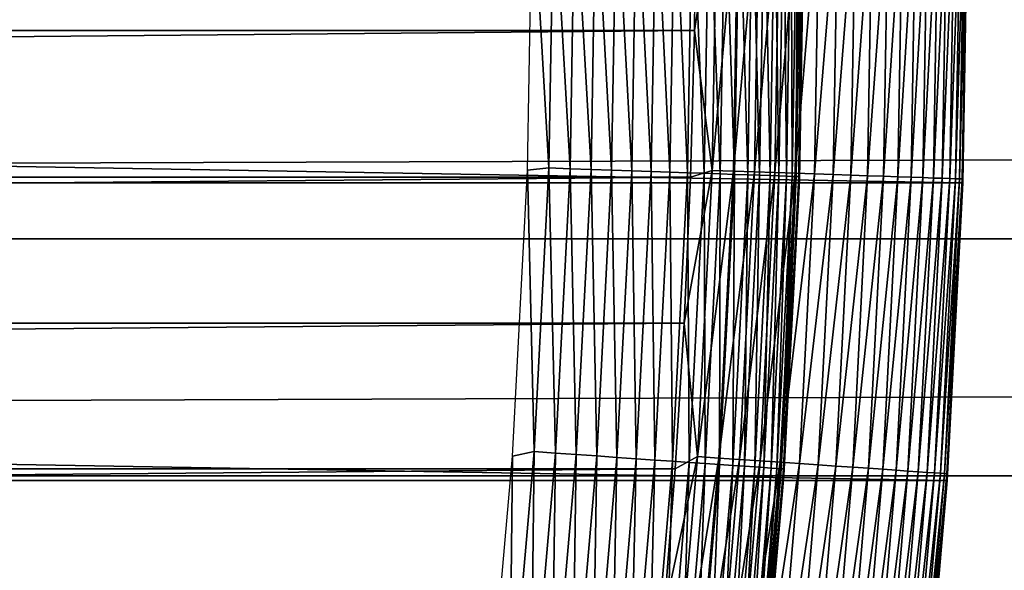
# Model space of a CAD drawing. Header units: millimetres. Extents: x -161 to 161, y -94 to 1149.
# Tile 238 of 256: x -46.73 to -43.12, y -60.07 to -58.05. Entities that reach past the tile are written whole.
import ezdxf

# ---------------------------------------------------------------- set-up
doc = ezdxf.new("R2010")
doc.units = ezdxf.units.MM
doc.header["$LTSCALE"] = 81.481481
for name, color, linetype in [('371', 7, 'CONTINUOUS'), ('376', 7, 'CONTINUOUS'), ('432', 7, 'CONTINUOUS'), ('433', 7, 'CONTINUOUS'), ('434', 7, 'CONTINUOUS'), ('436', 7, 'CONTINUOUS'), ('439', 7, 'CONTINUOUS')]:
    doc.layers.add(name, color=color, linetype=linetype)

msp = doc.modelspace()

# ---------------------------------------------------------------- linework, layer by layer
at = {"layer": '371', "color": 7, "linetype": 'CONTINUOUS', "true_color": 0xffe664}
for points in [[(-129, -57.9835, 23.0458), (-129, -58.8535, 23.0126), (129, -57.9835, 23.0458), (-129, -57.9835, 23.0458)], [(129, -57.9835, 23.0458), (-129, -58.8535, 23.0126), (129, -58.8535, 23.0126), (129, -57.9835, 23.0458)], [(-129, -58.8535, 23.0126), (-129, -59.7244, 22.9464), (129, -58.8535, 23.0126), (-129, -58.8535, 23.0126)], [(129, -58.8535, 23.0126), (-129, -59.7244, 22.9464), (129, -59.7244, 22.9464), (129, -58.8535, 23.0126)], [(-129, -59.7244, 22.9464), (-129, -60.5923, 22.8478), (129, -59.7244, 22.9464), (-129, -59.7244, 22.9464)], [(129, -59.7244, 22.9464), (-129, -60.5923, 22.8478), (129, -60.5923, 22.8478), (129, -59.7244, 22.9464)]]:
    msp.add_3dface(points, dxfattribs=at)
at = {"layer": '376', "color": 7, "linetype": 'CONTINUOUS', "true_color": 0xffe664}
for points in [[(-129, -46.6303, -30.7096), (129, -46.6303, -30.7096), (-129, -68.4697, -30.7096), (-129, -46.6303, -30.7096)], [(-129, -68.4697, -30.7096), (129, -46.6303, -30.7096), (129, -68.4697, -30.7096), (-129, -68.4697, -30.7096)]]:
    msp.add_3dface(points, dxfattribs=at)
at = {"layer": '432', "linetype": 'CONTINUOUS'}
for points in [[(-43.25, -57.55, -66.2096), (-43.2689, -58.6459, -47.2096), (-43.2691, -58.6478, -66.2096), (-43.25, -57.55, -66.2096)], [(-43.25, -57.55, -47.2096), (-43.2689, -58.6459, -47.2096), (-43.25, -57.55, -66.2096), (-43.25, -57.55, -47.2096)], [(-43.2691, -58.6478, -66.2096), (-43.3257, -59.7405, -47.2096), (-43.3258, -59.7418, -66.2096), (-43.2691, -58.6478, -66.2096)], [(-43.2689, -58.6459, -47.2096), (-43.3257, -59.7405, -47.2096), (-43.2691, -58.6478, -66.2096), (-43.2689, -58.6459, -47.2096)], [(-43.3257, -59.7405, -47.2096), (-43.4201, -60.8324, -47.2096), (-43.3258, -59.7418, -66.2096), (-43.3257, -59.7405, -47.2096)], [(-43.3258, -59.7418, -66.2096), (-43.4201, -60.8324, -47.2096), (-43.4201, -60.8322, -66.2096), (-43.3258, -59.7418, -66.2096)]]:
    msp.add_3dface(points, dxfattribs=at)
at = {"layer": '433', "linetype": 'CONTINUOUS'}
for points in [[(-105.7451, -58.089, -46.2096), (-44.25, -57.55, -46.2096), (-105.75, -57.55, -46.2096), (-105.7451, -58.089, -46.2096)], [(-44.2549, -58.089, -46.2096), (-44.25, -57.55, -46.2096), (-105.7451, -58.089, -46.2096), (-44.2549, -58.089, -46.2096)], [(-105.7309, -58.6268, -46.2096), (-44.2549, -58.089, -46.2096), (-105.7451, -58.089, -46.2096), (-105.7309, -58.6268, -46.2096)], [(-44.2691, -58.6268, -46.2096), (-44.2549, -58.089, -46.2096), (-105.7309, -58.6268, -46.2096), (-44.2691, -58.6268, -46.2096)], [(-105.7074, -59.1634, -46.2096), (-44.2691, -58.6268, -46.2096), (-105.7309, -58.6268, -46.2096), (-105.7074, -59.1634, -46.2096)], [(-44.2926, -59.1634, -46.2096), (-44.2691, -58.6268, -46.2096), (-105.7074, -59.1634, -46.2096), (-44.2926, -59.1634, -46.2096)], [(-105.6746, -59.6987, -46.2096), (-44.2926, -59.1634, -46.2096), (-105.7074, -59.1634, -46.2096), (-105.6746, -59.6987, -46.2096)], [(-44.3254, -59.6987, -46.2096), (-44.2926, -59.1634, -46.2096), (-105.6746, -59.6987, -46.2096), (-44.3254, -59.6987, -46.2096)], [(-105.6326, -60.2328, -46.2096), (-44.3254, -59.6987, -46.2096), (-105.6746, -59.6987, -46.2096), (-105.6326, -60.2328, -46.2096)], [(-44.3674, -60.2328, -46.2096), (-44.3254, -59.6987, -46.2096), (-105.6326, -60.2328, -46.2096), (-44.3674, -60.2328, -46.2096)]]:
    msp.add_3dface(points, dxfattribs=at)
at = {"layer": '434', "linetype": 'CONTINUOUS'}
for points in [[(-43.25, -57.55, -66.2096), (-43.2691, -58.6478, -66.2096), (-106.75, -57.55, -66.2096), (-43.25, -57.55, -66.2096)], [(-43.2691, -58.6478, -66.2096), (-106.7309, -58.6478, -66.2096), (-106.75, -57.55, -66.2096), (-43.2691, -58.6478, -66.2096)], [(-43.2691, -58.6478, -66.2096), (-43.3258, -59.7418, -66.2096), (-106.7309, -58.6478, -66.2096), (-43.2691, -58.6478, -66.2096)], [(-43.3258, -59.7418, -66.2096), (-106.6742, -59.7418, -66.2096), (-106.7309, -58.6478, -66.2096), (-43.3258, -59.7418, -66.2096)], [(-43.3258, -59.7418, -66.2096), (-43.4201, -60.8322, -66.2096), (-106.6742, -59.7418, -66.2096), (-43.3258, -59.7418, -66.2096)], [(-43.4201, -60.8322, -66.2096), (-106.5799, -60.8322, -66.2096), (-106.6742, -59.7418, -66.2096), (-43.4201, -60.8322, -66.2096)]]:
    msp.add_3dface(points, dxfattribs=at)
at = {"layer": '436', "linetype": 'CONTINUOUS'}
for points in [[(-44.25, -57.55, -46.2096), (-44.2549, -58.089, -46.2096), (-44.1715, -57.55, -46.2126), (-44.25, -57.55, -46.2096)], [(-44.1715, -57.55, -46.2126), (-44.2549, -58.089, -46.2096), (-44.1895, -58.6025, -46.2126), (-44.1715, -57.55, -46.2126)], [(-44.1715, -57.55, -46.2126), (-44.1895, -58.6025, -46.2126), (-44.0935, -57.55, -46.2219), (-44.1715, -57.55, -46.2126)], [(-44.0935, -57.55, -46.2219), (-44.1895, -58.6025, -46.2126), (-44.1115, -58.6052, -46.2219), (-44.0935, -57.55, -46.2219)], [(-44.0935, -57.55, -46.2219), (-44.1115, -58.6052, -46.2219), (-44.0164, -57.55, -46.2372), (-44.0935, -57.55, -46.2219)], [(-44.0164, -57.55, -46.2372), (-44.1115, -58.6052, -46.2219), (-44.0345, -58.6078, -46.2372), (-44.0164, -57.55, -46.2372)], [(-44.0164, -57.55, -46.2372), (-44.0345, -58.6078, -46.2372), (-43.9408, -57.55, -46.2586), (-44.0164, -57.55, -46.2372)], [(-43.9408, -57.55, -46.2586), (-44.0345, -58.6078, -46.2372), (-43.9589, -58.6104, -46.2586), (-43.9408, -57.55, -46.2586)], [(-43.9408, -57.55, -46.2586), (-43.9589, -58.6104, -46.2586), (-43.867, -57.55, -46.2858), (-43.9408, -57.55, -46.2586)], [(-43.867, -57.55, -46.2858), (-43.9589, -58.6104, -46.2586), (-43.8852, -58.6129, -46.2858), (-43.867, -57.55, -46.2858)], [(-43.867, -57.55, -46.2858), (-43.8852, -58.6129, -46.2858), (-43.7957, -57.55, -46.3187), (-43.867, -57.55, -46.2858)], [(-43.7957, -57.55, -46.3187), (-43.8852, -58.6129, -46.2858), (-43.8139, -58.6154, -46.3187), (-43.7957, -57.55, -46.3187)], [(-43.7957, -57.55, -46.3187), (-43.8139, -58.6154, -46.3187), (-43.7271, -57.55, -46.3572), (-43.7957, -57.55, -46.3187)], [(-43.7271, -57.55, -46.3572), (-43.8139, -58.6154, -46.3187), (-43.7453, -58.6177, -46.3572), (-43.7271, -57.55, -46.3572)], [(-43.7271, -57.55, -46.3572), (-43.7453, -58.6177, -46.3572), (-43.6618, -57.55, -46.4009), (-43.7271, -57.55, -46.3572)], [(-43.6618, -57.55, -46.4009), (-43.7453, -58.6177, -46.3572), (-43.68, -58.6199, -46.4009), (-43.6618, -57.55, -46.4009)], [(-43.6618, -57.55, -46.4009), (-43.68, -58.6199, -46.4009), (-43.6001, -57.55, -46.4496), (-43.6618, -57.55, -46.4009)], [(-43.6001, -57.55, -46.4496), (-43.68, -58.6199, -46.4009), (-43.6184, -58.622, -46.4496), (-43.6001, -57.55, -46.4496)], [(-43.6001, -57.55, -46.4496), (-43.6184, -58.622, -46.4496), (-43.5424, -57.55, -46.5029), (-43.6001, -57.55, -46.4496)], [(-43.5424, -57.55, -46.5029), (-43.6184, -58.622, -46.4496), (-43.5607, -58.624, -46.5029), (-43.5424, -57.55, -46.5029)], [(-43.5424, -57.55, -46.5029), (-43.5607, -58.624, -46.5029), (-43.4896, -57.55, -46.5601), (-43.5424, -57.55, -46.5029)], [(-43.4896, -57.55, -46.5601), (-43.5607, -58.624, -46.5029), (-43.5075, -58.6258, -46.5607), (-43.4896, -57.55, -46.5601)], [(-43.4896, -57.55, -46.5601), (-43.5075, -58.6258, -46.5607), (-43.441, -57.55, -46.6218), (-43.4896, -57.55, -46.5601)], [(-43.441, -57.55, -46.6218), (-43.5075, -58.6258, -46.5607), (-43.4589, -58.6275, -46.6225), (-43.441, -57.55, -46.6218)], [(-43.441, -57.55, -46.6218), (-43.4589, -58.6275, -46.6225), (-43.3974, -57.55, -46.6871), (-43.441, -57.55, -46.6218)], [(-43.3974, -57.55, -46.6871), (-43.4589, -58.6275, -46.6225), (-43.4153, -58.629, -46.6879), (-43.3974, -57.55, -46.6871)], [(-43.3974, -57.55, -46.6871), (-43.4153, -58.629, -46.6879), (-43.359, -57.55, -46.7556), (-43.3974, -57.55, -46.6871)], [(-43.359, -57.55, -46.7556), (-43.4153, -58.629, -46.6879), (-43.377, -58.6303, -46.7565), (-43.359, -57.55, -46.7556)], [(-43.359, -57.55, -46.7556), (-43.377, -58.6303, -46.7565), (-43.3261, -57.55, -46.8269), (-43.359, -57.55, -46.7556)], [(-43.3261, -57.55, -46.8269), (-43.377, -58.6303, -46.7565), (-43.3442, -58.6314, -46.8279), (-43.3261, -57.55, -46.8269)], [(-43.3261, -57.55, -46.8269), (-43.3442, -58.6314, -46.8279), (-43.2989, -57.55, -46.9005), (-43.3261, -57.55, -46.8269)], [(-43.2989, -57.55, -46.9005), (-43.3442, -58.6314, -46.8279), (-43.3171, -58.6323, -46.9017), (-43.2989, -57.55, -46.9005)], [(-43.2989, -57.55, -46.9005), (-43.3171, -58.6323, -46.9017), (-43.2776, -57.55, -46.9761), (-43.2989, -57.55, -46.9005)], [(-43.2776, -57.55, -46.9761), (-43.3171, -58.6323, -46.9017), (-43.2958, -58.633, -46.9773), (-43.2776, -57.55, -46.9761)], [(-43.2776, -57.55, -46.9761), (-43.2958, -58.633, -46.9773), (-43.2623, -57.55, -47.0531), (-43.2776, -57.55, -46.9761)], [(-43.2623, -57.55, -47.0531), (-43.2958, -58.633, -46.9773), (-43.2806, -58.6336, -47.0544), (-43.2623, -57.55, -47.0531)], [(-43.2623, -57.55, -47.0531), (-43.2806, -58.6336, -47.0544), (-43.2531, -57.55, -47.1311), (-43.2623, -57.55, -47.0531)], [(-43.2531, -57.55, -47.1311), (-43.2806, -58.6336, -47.0544), (-43.2715, -58.6339, -47.1325), (-43.2531, -57.55, -47.1311)], [(-43.2689, -58.6459, -47.2096), (-43.25, -57.55, -47.2096), (-43.2715, -58.6339, -47.1325), (-43.2689, -58.6459, -47.2096)], [(-43.25, -57.55, -47.2096), (-43.2531, -57.55, -47.1311), (-43.2715, -58.6339, -47.1325), (-43.25, -57.55, -47.2096)], [(-44.2549, -58.089, -46.2096), (-44.2691, -58.6268, -46.2096), (-44.1895, -58.6025, -46.2126), (-44.2549, -58.089, -46.2096)], [(-44.2691, -58.6268, -46.2096), (-44.2926, -59.1634, -46.2096), (-44.1895, -58.6025, -46.2126), (-44.2691, -58.6268, -46.2096)], [(-44.1895, -58.6025, -46.2126), (-44.2926, -59.1634, -46.2096), (-44.2434, -59.6538, -46.2126), (-44.1895, -58.6025, -46.2126)], [(-44.1895, -58.6025, -46.2126), (-44.2434, -59.6538, -46.2126), (-44.1115, -58.6052, -46.2219), (-44.1895, -58.6025, -46.2126)], [(-44.1115, -58.6052, -46.2219), (-44.2434, -59.6538, -46.2126), (-44.1655, -59.6591, -46.2219), (-44.1115, -58.6052, -46.2219)], [(-44.1115, -58.6052, -46.2219), (-44.1655, -59.6591, -46.2219), (-44.0345, -58.6078, -46.2372), (-44.1115, -58.6052, -46.2219)], [(-44.0345, -58.6078, -46.2372), (-44.1655, -59.6591, -46.2219), (-44.0886, -59.6644, -46.2372), (-44.0345, -58.6078, -46.2372)], [(-44.0345, -58.6078, -46.2372), (-44.0886, -59.6644, -46.2372), (-43.9589, -58.6104, -46.2586), (-44.0345, -58.6078, -46.2372)], [(-43.9589, -58.6104, -46.2586), (-44.0886, -59.6644, -46.2372), (-44.0132, -59.6696, -46.2586), (-43.9589, -58.6104, -46.2586)], [(-43.9589, -58.6104, -46.2586), (-44.0132, -59.6696, -46.2586), (-43.8852, -58.6129, -46.2858), (-43.9589, -58.6104, -46.2586)], [(-43.8852, -58.6129, -46.2858), (-44.0132, -59.6696, -46.2586), (-43.9396, -59.6746, -46.2858), (-43.8852, -58.6129, -46.2858)], [(-43.8852, -58.6129, -46.2858), (-43.9396, -59.6746, -46.2858), (-43.8139, -58.6154, -46.3187), (-43.8852, -58.6129, -46.2858)], [(-43.8139, -58.6154, -46.3187), (-43.9396, -59.6746, -46.2858), (-43.8684, -59.6795, -46.3187), (-43.8139, -58.6154, -46.3187)], [(-43.8139, -58.6154, -46.3187), (-43.8684, -59.6795, -46.3187), (-43.7453, -58.6177, -46.3572), (-43.8139, -58.6154, -46.3187)], [(-43.7453, -58.6177, -46.3572), (-43.8684, -59.6795, -46.3187), (-43.8, -59.6841, -46.3572), (-43.7453, -58.6177, -46.3572)], [(-43.7453, -58.6177, -46.3572), (-43.8, -59.6841, -46.3572), (-43.68, -58.6199, -46.4009), (-43.7453, -58.6177, -46.3572)], [(-43.68, -58.6199, -46.4009), (-43.8, -59.6841, -46.3572), (-43.7348, -59.6886, -46.4009), (-43.68, -58.6199, -46.4009)], [(-43.68, -58.6199, -46.4009), (-43.7348, -59.6886, -46.4009), (-43.6184, -58.622, -46.4496), (-43.68, -58.6199, -46.4009)], [(-43.6184, -58.622, -46.4496), (-43.7348, -59.6886, -46.4009), (-43.6733, -59.6928, -46.4496), (-43.6184, -58.622, -46.4496)], [(-43.6184, -58.622, -46.4496), (-43.6733, -59.6928, -46.4496), (-43.5607, -58.624, -46.5029), (-43.6184, -58.622, -46.4496)], [(-43.5607, -58.624, -46.5029), (-43.6733, -59.6928, -46.4496), (-43.6157, -59.6967, -46.5029), (-43.5607, -58.624, -46.5029)], [(-43.5607, -58.624, -46.5029), (-43.6157, -59.6967, -46.5029), (-43.5075, -58.6258, -46.5607), (-43.5607, -58.624, -46.5029)], [(-43.5075, -58.6258, -46.5607), (-43.6157, -59.6967, -46.5029), (-43.5625, -59.7004, -46.5607), (-43.5075, -58.6258, -46.5607)], [(-43.5075, -58.6258, -46.5607), (-43.5625, -59.7004, -46.5607), (-43.4589, -58.6275, -46.6225), (-43.5075, -58.6258, -46.5607)], [(-43.4589, -58.6275, -46.6225), (-43.5625, -59.7004, -46.5607), (-43.514, -59.7037, -46.6225), (-43.4589, -58.6275, -46.6225)], [(-43.4589, -58.6275, -46.6225), (-43.514, -59.7037, -46.6225), (-43.4153, -58.629, -46.6879), (-43.4589, -58.6275, -46.6225)], [(-43.4153, -58.629, -46.6879), (-43.514, -59.7037, -46.6225), (-43.4705, -59.7067, -46.6879), (-43.4153, -58.629, -46.6879)], [(-43.4153, -58.629, -46.6879), (-43.4705, -59.7067, -46.6879), (-43.377, -58.6303, -46.7565), (-43.4153, -58.629, -46.6879)], [(-43.377, -58.6303, -46.7565), (-43.4705, -59.7067, -46.6879), (-43.4323, -59.7093, -46.7565), (-43.377, -58.6303, -46.7565)], [(-43.377, -58.6303, -46.7565), (-43.4323, -59.7093, -46.7565), (-43.3442, -58.6314, -46.8279), (-43.377, -58.6303, -46.7565)], [(-43.3442, -58.6314, -46.8279), (-43.4323, -59.7093, -46.7565), (-43.3995, -59.7115, -46.8279), (-43.3442, -58.6314, -46.8279)], [(-43.3442, -58.6314, -46.8279), (-43.3995, -59.7115, -46.8279), (-43.3171, -58.6323, -46.9017), (-43.3442, -58.6314, -46.8279)], [(-43.3171, -58.6323, -46.9017), (-43.3995, -59.7115, -46.8279), (-43.3725, -59.7134, -46.9017), (-43.3171, -58.6323, -46.9017)], [(-43.3171, -58.6323, -46.9017), (-43.3725, -59.7134, -46.9017), (-43.2958, -58.633, -46.9773), (-43.3171, -58.6323, -46.9017)], [(-43.2958, -58.633, -46.9773), (-43.3725, -59.7134, -46.9017), (-43.3513, -59.7148, -46.9773), (-43.2958, -58.633, -46.9773)], [(-43.2958, -58.633, -46.9773), (-43.3513, -59.7148, -46.9773), (-43.2806, -58.6336, -47.0544), (-43.2958, -58.633, -46.9773)], [(-43.2806, -58.6336, -47.0544), (-43.3513, -59.7148, -46.9773), (-43.3361, -59.7159, -47.0544), (-43.2806, -58.6336, -47.0544)], [(-43.2806, -58.6336, -47.0544), (-43.3361, -59.7159, -47.0544), (-43.2715, -58.6339, -47.1325), (-43.2806, -58.6336, -47.0544)], [(-43.2715, -58.6339, -47.1325), (-43.3361, -59.7159, -47.0544), (-43.327, -59.7165, -47.1325), (-43.2715, -58.6339, -47.1325)], [(-43.2689, -58.6459, -47.2096), (-43.2715, -58.6339, -47.1325), (-43.327, -59.7165, -47.1325), (-43.2689, -58.6459, -47.2096)], [(-43.3257, -59.7405, -47.2096), (-43.2689, -58.6459, -47.2096), (-43.327, -59.7165, -47.1325), (-43.3257, -59.7405, -47.2096)], [(-44.2926, -59.1634, -46.2096), (-44.3254, -59.6987, -46.2096), (-44.2434, -59.6538, -46.2126), (-44.2926, -59.1634, -46.2096)], [(-44.3254, -59.6987, -46.2096), (-44.3674, -60.2328, -46.2096), (-44.2434, -59.6538, -46.2126), (-44.3254, -59.6987, -46.2096)], [(-44.2434, -59.6538, -46.2126), (-44.3674, -60.2328, -46.2096), (-44.3332, -60.7026, -46.2126), (-44.2434, -59.6538, -46.2126)], [(-44.2434, -59.6538, -46.2126), (-44.3332, -60.7026, -46.2126), (-44.1655, -59.6591, -46.2219), (-44.2434, -59.6538, -46.2126)], [(-44.1655, -59.6591, -46.2219), (-44.3332, -60.7026, -46.2126), (-44.2555, -60.7106, -46.2219), (-44.1655, -59.6591, -46.2219)], [(-44.1655, -59.6591, -46.2219), (-44.2555, -60.7106, -46.2219), (-44.0886, -59.6644, -46.2372), (-44.1655, -59.6591, -46.2219)], [(-44.0886, -59.6644, -46.2372), (-44.2555, -60.7106, -46.2219), (-44.1788, -60.7185, -46.2372), (-44.0886, -59.6644, -46.2372)], [(-44.0886, -59.6644, -46.2372), (-44.1788, -60.7185, -46.2372), (-44.0132, -59.6696, -46.2586), (-44.0886, -59.6644, -46.2372)], [(-44.0132, -59.6696, -46.2586), (-44.1788, -60.7185, -46.2372), (-44.1036, -60.7262, -46.2586), (-44.0132, -59.6696, -46.2586)], [(-44.0132, -59.6696, -46.2586), (-44.1036, -60.7262, -46.2586), (-43.9396, -59.6746, -46.2858), (-44.0132, -59.6696, -46.2586)], [(-43.9396, -59.6746, -46.2858), (-44.1036, -60.7262, -46.2586), (-44.0302, -60.7338, -46.2858), (-43.9396, -59.6746, -46.2858)], [(-43.9396, -59.6746, -46.2858), (-44.0302, -60.7338, -46.2858), (-43.8684, -59.6795, -46.3187), (-43.9396, -59.6746, -46.2858)], [(-43.8684, -59.6795, -46.3187), (-44.0302, -60.7338, -46.2858), (-43.9593, -60.7411, -46.3187), (-43.8684, -59.6795, -46.3187)], [(-43.8684, -59.6795, -46.3187), (-43.9593, -60.7411, -46.3187), (-43.8, -59.6841, -46.3572), (-43.8684, -59.6795, -46.3187)], [(-43.8, -59.6841, -46.3572), (-43.9593, -60.7411, -46.3187), (-43.8911, -60.7481, -46.3572), (-43.8, -59.6841, -46.3572)], [(-43.8, -59.6841, -46.3572), (-43.8911, -60.7481, -46.3572), (-43.7348, -59.6886, -46.4009), (-43.8, -59.6841, -46.3572)], [(-43.7348, -59.6886, -46.4009), (-43.8911, -60.7481, -46.3572), (-43.8261, -60.7548, -46.4009), (-43.7348, -59.6886, -46.4009)], [(-43.7348, -59.6886, -46.4009), (-43.8261, -60.7548, -46.4009), (-43.6733, -59.6928, -46.4496), (-43.7348, -59.6886, -46.4009)], [(-43.6733, -59.6928, -46.4496), (-43.8261, -60.7548, -46.4009), (-43.7647, -60.7611, -46.4496), (-43.6733, -59.6928, -46.4496)], [(-43.6733, -59.6928, -46.4496), (-43.7647, -60.7611, -46.4496), (-43.6157, -59.6967, -46.5029), (-43.6733, -59.6928, -46.4496)], [(-43.6157, -59.6967, -46.5029), (-43.7647, -60.7611, -46.4496), (-43.7073, -60.767, -46.5029), (-43.6157, -59.6967, -46.5029)], [(-43.6157, -59.6967, -46.5029), (-43.7073, -60.767, -46.5029), (-43.5625, -59.7004, -46.5607), (-43.6157, -59.6967, -46.5029)], [(-43.5625, -59.7004, -46.5607), (-43.7073, -60.767, -46.5029), (-43.6543, -60.7724, -46.5607), (-43.5625, -59.7004, -46.5607)], [(-43.5625, -59.7004, -46.5607), (-43.6543, -60.7724, -46.5607), (-43.514, -59.7037, -46.6225), (-43.5625, -59.7004, -46.5607)], [(-43.514, -59.7037, -46.6225), (-43.6543, -60.7724, -46.5607), (-43.6059, -60.7774, -46.6225), (-43.514, -59.7037, -46.6225)], [(-43.514, -59.7037, -46.6225), (-43.6059, -60.7774, -46.6225), (-43.4705, -59.7067, -46.6879), (-43.514, -59.7037, -46.6225)], [(-43.4705, -59.7067, -46.6879), (-43.6059, -60.7774, -46.6225), (-43.5626, -60.7819, -46.6879), (-43.4705, -59.7067, -46.6879)], [(-43.4705, -59.7067, -46.6879), (-43.5626, -60.7819, -46.6879), (-43.4323, -59.7093, -46.7565), (-43.4705, -59.7067, -46.6879)], [(-43.4323, -59.7093, -46.7565), (-43.5626, -60.7819, -46.6879), (-43.5244, -60.7858, -46.7565), (-43.4323, -59.7093, -46.7565)], [(-43.4323, -59.7093, -46.7565), (-43.5244, -60.7858, -46.7565), (-43.3995, -59.7115, -46.8279), (-43.4323, -59.7093, -46.7565)], [(-43.3995, -59.7115, -46.8279), (-43.5244, -60.7858, -46.7565), (-43.4918, -60.7891, -46.8279), (-43.3995, -59.7115, -46.8279)], [(-43.3995, -59.7115, -46.8279), (-43.4918, -60.7891, -46.8279), (-43.3725, -59.7134, -46.9017), (-43.3995, -59.7115, -46.8279)], [(-43.3725, -59.7134, -46.9017), (-43.4918, -60.7891, -46.8279), (-43.4648, -60.7919, -46.9017), (-43.3725, -59.7134, -46.9017)], [(-43.3725, -59.7134, -46.9017), (-43.4648, -60.7919, -46.9017), (-43.3513, -59.7148, -46.9773), (-43.3725, -59.7134, -46.9017)], [(-43.3513, -59.7148, -46.9773), (-43.4648, -60.7919, -46.9017), (-43.4437, -60.7941, -46.9773), (-43.3513, -59.7148, -46.9773)], [(-43.3513, -59.7148, -46.9773), (-43.4437, -60.7941, -46.9773), (-43.3361, -59.7159, -47.0544), (-43.3513, -59.7148, -46.9773)], [(-43.3361, -59.7159, -47.0544), (-43.4437, -60.7941, -46.9773), (-43.4285, -60.7956, -47.0544), (-43.3361, -59.7159, -47.0544)], [(-43.3361, -59.7159, -47.0544), (-43.4285, -60.7956, -47.0544), (-43.327, -59.7165, -47.1325), (-43.3361, -59.7159, -47.0544)], [(-43.327, -59.7165, -47.1325), (-43.4285, -60.7956, -47.0544), (-43.4194, -60.7966, -47.1325), (-43.327, -59.7165, -47.1325)], [(-43.3257, -59.7405, -47.2096), (-43.327, -59.7165, -47.1325), (-43.4194, -60.7966, -47.1325), (-43.3257, -59.7405, -47.2096)], [(-43.4201, -60.8324, -47.2096), (-43.3257, -59.7405, -47.2096), (-43.4194, -60.7966, -47.1325), (-43.4201, -60.8324, -47.2096)]]:
    msp.add_3dface(points, dxfattribs=at)
at = {"layer": '439', "color": 7, "linetype": 'CONTINUOUS', "true_color": 0xaaaaaa}
for points in [[(-44.85, -57.55, -46.8096), (-44.7896, -58.5934, -46.8126), (-44.8683, -58.6016, -46.8096), (-44.85, -57.55, -46.8096)], [(-44.85, -57.55, -46.8096), (-44.7715, -57.55, -46.8126), (-44.7896, -58.5934, -46.8126), (-44.85, -57.55, -46.8096)], [(-44.7715, -57.55, -46.8126), (-44.7115, -58.5961, -46.8219), (-44.7896, -58.5934, -46.8126), (-44.7715, -57.55, -46.8126)], [(-44.7715, -57.55, -46.8126), (-44.6935, -57.55, -46.8219), (-44.7115, -58.5961, -46.8219), (-44.7715, -57.55, -46.8126)], [(-44.6935, -57.55, -46.8219), (-44.6345, -58.5987, -46.8372), (-44.7115, -58.5961, -46.8219), (-44.6935, -57.55, -46.8219)], [(-44.6935, -57.55, -46.8219), (-44.6164, -57.55, -46.8372), (-44.6345, -58.5987, -46.8372), (-44.6935, -57.55, -46.8219)], [(-44.6164, -57.55, -46.8372), (-44.5589, -58.6013, -46.8586), (-44.6345, -58.5987, -46.8372), (-44.6164, -57.55, -46.8372)], [(-44.6164, -57.55, -46.8372), (-44.5408, -57.55, -46.8586), (-44.5589, -58.6013, -46.8586), (-44.6164, -57.55, -46.8372)], [(-44.5408, -57.55, -46.8586), (-44.4852, -58.6039, -46.8858), (-44.5589, -58.6013, -46.8586), (-44.5408, -57.55, -46.8586)], [(-44.5408, -57.55, -46.8586), (-44.467, -57.55, -46.8858), (-44.4852, -58.6039, -46.8858), (-44.5408, -57.55, -46.8586)], [(-44.467, -57.55, -46.8858), (-44.4139, -58.6063, -46.9187), (-44.4852, -58.6039, -46.8858), (-44.467, -57.55, -46.8858)], [(-44.467, -57.55, -46.8858), (-44.3957, -57.55, -46.9187), (-44.4139, -58.6063, -46.9187), (-44.467, -57.55, -46.8858)], [(-44.3957, -57.55, -46.9187), (-44.3454, -58.6087, -46.9572), (-44.4139, -58.6063, -46.9187), (-44.3957, -57.55, -46.9187)], [(-44.3957, -57.55, -46.9187), (-44.3271, -57.55, -46.9572), (-44.3454, -58.6087, -46.9572), (-44.3957, -57.55, -46.9187)], [(-44.3271, -57.55, -46.9572), (-44.2801, -58.611, -47.0009), (-44.3454, -58.6087, -46.9572), (-44.3271, -57.55, -46.9572)], [(-44.3271, -57.55, -46.9572), (-44.2618, -57.55, -47.0009), (-44.2801, -58.611, -47.0009), (-44.3271, -57.55, -46.9572)], [(-44.2618, -57.55, -47.0009), (-44.2184, -58.6131, -47.0496), (-44.2801, -58.611, -47.0009), (-44.2618, -57.55, -47.0009)], [(-44.2618, -57.55, -47.0009), (-44.2001, -57.55, -47.0496), (-44.2184, -58.6131, -47.0496), (-44.2618, -57.55, -47.0009)], [(-44.2001, -57.55, -47.0496), (-44.1608, -58.6151, -47.1029), (-44.2184, -58.6131, -47.0496), (-44.2001, -57.55, -47.0496)], [(-44.2001, -57.55, -47.0496), (-44.1424, -57.55, -47.1029), (-44.1608, -58.6151, -47.1029), (-44.2001, -57.55, -47.0496)], [(-44.1424, -57.55, -47.1029), (-44.1075, -58.6169, -47.1607), (-44.1608, -58.6151, -47.1029), (-44.1424, -57.55, -47.1029)], [(-44.1424, -57.55, -47.1029), (-44.0896, -57.55, -47.1601), (-44.1075, -58.6169, -47.1607), (-44.1424, -57.55, -47.1029)], [(-44.0896, -57.55, -47.1601), (-44.0589, -58.6186, -47.2225), (-44.1075, -58.6169, -47.1607), (-44.0896, -57.55, -47.1601)], [(-44.0896, -57.55, -47.1601), (-44.041, -57.55, -47.2218), (-44.0589, -58.6186, -47.2225), (-44.0896, -57.55, -47.1601)], [(-44.041, -57.55, -47.2218), (-44.0153, -58.6201, -47.2879), (-44.0589, -58.6186, -47.2225), (-44.041, -57.55, -47.2218)], [(-44.041, -57.55, -47.2218), (-43.9974, -57.55, -47.2871), (-44.0153, -58.6201, -47.2879), (-44.041, -57.55, -47.2218)], [(-43.9974, -57.55, -47.2871), (-43.977, -58.6214, -47.3565), (-44.0153, -58.6201, -47.2879), (-43.9974, -57.55, -47.2871)], [(-43.9974, -57.55, -47.2871), (-43.959, -57.55, -47.3556), (-43.977, -58.6214, -47.3565), (-43.9974, -57.55, -47.2871)], [(-43.959, -57.55, -47.3556), (-43.9442, -58.6226, -47.4279), (-43.977, -58.6214, -47.3565), (-43.959, -57.55, -47.3556)], [(-43.959, -57.55, -47.3556), (-43.9261, -57.55, -47.4269), (-43.9442, -58.6226, -47.4279), (-43.959, -57.55, -47.3556)], [(-43.9261, -57.55, -47.4269), (-43.9171, -58.6235, -47.5017), (-43.9442, -58.6226, -47.4279), (-43.9261, -57.55, -47.4269)], [(-43.9261, -57.55, -47.4269), (-43.8989, -57.55, -47.5005), (-43.9171, -58.6235, -47.5017), (-43.9261, -57.55, -47.4269)], [(-43.8989, -57.55, -47.5005), (-43.8959, -58.6242, -47.5773), (-43.9171, -58.6235, -47.5017), (-43.8989, -57.55, -47.5005)], [(-43.8989, -57.55, -47.5005), (-43.8776, -57.55, -47.5761), (-43.8959, -58.6242, -47.5773), (-43.8989, -57.55, -47.5005)], [(-43.8776, -57.55, -47.5761), (-43.8807, -58.6248, -47.6544), (-43.8959, -58.6242, -47.5773), (-43.8776, -57.55, -47.5761)], [(-43.8623, -57.55, -47.6531), (-43.8715, -58.6251, -47.7325), (-43.8807, -58.6248, -47.6544), (-43.8623, -57.55, -47.6531)], [(-43.8776, -57.55, -47.5761), (-43.8623, -57.55, -47.6531), (-43.8807, -58.6248, -47.6544), (-43.8776, -57.55, -47.5761)], [(-43.8715, -58.6251, -47.7325), (-43.8531, -57.55, -47.7311), (-43.869, -58.6371, -47.8096), (-43.8715, -58.6251, -47.7325)], [(-43.8623, -57.55, -47.6531), (-43.8531, -57.55, -47.7311), (-43.8715, -58.6251, -47.7325), (-43.8623, -57.55, -47.6531)], [(-43.8531, -57.55, -47.7311), (-43.85, -57.55, -47.8096), (-43.869, -58.6371, -47.8096), (-43.8531, -57.55, -47.7311)], [(-44.7896, -58.5934, -46.8126), (-44.8436, -59.6355, -46.8126), (-44.8683, -58.6016, -46.8096), (-44.7896, -58.5934, -46.8126)], [(-44.7896, -58.5934, -46.8126), (-44.7657, -59.6409, -46.8219), (-44.8436, -59.6355, -46.8126), (-44.7896, -58.5934, -46.8126)], [(-44.7115, -58.5961, -46.8219), (-44.7657, -59.6409, -46.8219), (-44.7896, -58.5934, -46.8126), (-44.7115, -58.5961, -46.8219)], [(-44.7115, -58.5961, -46.8219), (-44.6888, -59.6462, -46.8372), (-44.7657, -59.6409, -46.8219), (-44.7115, -58.5961, -46.8219)], [(-44.6345, -58.5987, -46.8372), (-44.6888, -59.6462, -46.8372), (-44.7115, -58.5961, -46.8219), (-44.6345, -58.5987, -46.8372)], [(-44.8683, -58.6016, -46.8096), (-44.8436, -59.6355, -46.8126), (-44.9234, -59.652, -46.8096), (-44.8683, -58.6016, -46.8096)], [(-44.6345, -58.5987, -46.8372), (-44.6133, -59.6514, -46.8586), (-44.6888, -59.6462, -46.8372), (-44.6345, -58.5987, -46.8372)], [(-44.5589, -58.6013, -46.8586), (-44.6133, -59.6514, -46.8586), (-44.6345, -58.5987, -46.8372), (-44.5589, -58.6013, -46.8586)], [(-44.5589, -58.6013, -46.8586), (-44.5398, -59.6565, -46.8858), (-44.6133, -59.6514, -46.8586), (-44.5589, -58.6013, -46.8586)], [(-44.4852, -58.6039, -46.8858), (-44.5398, -59.6565, -46.8858), (-44.5589, -58.6013, -46.8586), (-44.4852, -58.6039, -46.8858)], [(-44.4852, -58.6039, -46.8858), (-44.4686, -59.6614, -46.9187), (-44.5398, -59.6565, -46.8858), (-44.4852, -58.6039, -46.8858)], [(-44.4139, -58.6063, -46.9187), (-44.4686, -59.6614, -46.9187), (-44.4852, -58.6039, -46.8858), (-44.4139, -58.6063, -46.9187)], [(-44.4139, -58.6063, -46.9187), (-44.4002, -59.6662, -46.9572), (-44.4686, -59.6614, -46.9187), (-44.4139, -58.6063, -46.9187)], [(-44.3454, -58.6087, -46.9572), (-44.4002, -59.6662, -46.9572), (-44.4139, -58.6063, -46.9187), (-44.3454, -58.6087, -46.9572)], [(-44.3454, -58.6087, -46.9572), (-44.335, -59.6707, -47.0009), (-44.4002, -59.6662, -46.9572), (-44.3454, -58.6087, -46.9572)], [(-44.2801, -58.611, -47.0009), (-44.335, -59.6707, -47.0009), (-44.3454, -58.6087, -46.9572), (-44.2801, -58.611, -47.0009)], [(-44.2801, -58.611, -47.0009), (-44.2735, -59.6749, -47.0496), (-44.335, -59.6707, -47.0009), (-44.2801, -58.611, -47.0009)], [(-44.2184, -58.6131, -47.0496), (-44.2735, -59.6749, -47.0496), (-44.2801, -58.611, -47.0009), (-44.2184, -58.6131, -47.0496)], [(-44.2184, -58.6131, -47.0496), (-44.2159, -59.6789, -47.1029), (-44.2735, -59.6749, -47.0496), (-44.2184, -58.6131, -47.0496)], [(-44.1608, -58.6151, -47.1029), (-44.2159, -59.6789, -47.1029), (-44.2184, -58.6131, -47.0496), (-44.1608, -58.6151, -47.1029)], [(-44.1608, -58.6151, -47.1029), (-44.1627, -59.6826, -47.1607), (-44.2159, -59.6789, -47.1029), (-44.1608, -58.6151, -47.1029)], [(-44.1075, -58.6169, -47.1607), (-44.1627, -59.6826, -47.1607), (-44.1608, -58.6151, -47.1029), (-44.1075, -58.6169, -47.1607)], [(-44.1075, -58.6169, -47.1607), (-44.1142, -59.6859, -47.2225), (-44.1627, -59.6826, -47.1607), (-44.1075, -58.6169, -47.1607)], [(-44.0589, -58.6186, -47.2225), (-44.1142, -59.6859, -47.2225), (-44.1075, -58.6169, -47.1607), (-44.0589, -58.6186, -47.2225)], [(-44.0589, -58.6186, -47.2225), (-44.0707, -59.6889, -47.2879), (-44.1142, -59.6859, -47.2225), (-44.0589, -58.6186, -47.2225)], [(-44.0153, -58.6201, -47.2879), (-44.0707, -59.6889, -47.2879), (-44.0589, -58.6186, -47.2225), (-44.0153, -58.6201, -47.2879)], [(-44.0153, -58.6201, -47.2879), (-44.0325, -59.6916, -47.3565), (-44.0707, -59.6889, -47.2879), (-44.0153, -58.6201, -47.2879)], [(-43.977, -58.6214, -47.3565), (-44.0325, -59.6916, -47.3565), (-44.0153, -58.6201, -47.2879), (-43.977, -58.6214, -47.3565)], [(-43.977, -58.6214, -47.3565), (-43.9997, -59.6939, -47.4279), (-44.0325, -59.6916, -47.3565), (-43.977, -58.6214, -47.3565)], [(-43.9442, -58.6226, -47.4279), (-43.9997, -59.6939, -47.4279), (-43.977, -58.6214, -47.3565), (-43.9442, -58.6226, -47.4279)], [(-43.9442, -58.6226, -47.4279), (-43.9727, -59.6957, -47.5017), (-43.9997, -59.6939, -47.4279), (-43.9442, -58.6226, -47.4279)], [(-43.9171, -58.6235, -47.5017), (-43.9727, -59.6957, -47.5017), (-43.9442, -58.6226, -47.4279), (-43.9171, -58.6235, -47.5017)], [(-43.9171, -58.6235, -47.5017), (-43.9515, -59.6972, -47.5773), (-43.9727, -59.6957, -47.5017), (-43.9171, -58.6235, -47.5017)], [(-43.8959, -58.6242, -47.5773), (-43.9515, -59.6972, -47.5773), (-43.9171, -58.6235, -47.5017), (-43.8959, -58.6242, -47.5773)], [(-43.8959, -58.6242, -47.5773), (-43.9363, -59.6982, -47.6544), (-43.9515, -59.6972, -47.5773), (-43.8959, -58.6242, -47.5773)], [(-43.8807, -58.6248, -47.6544), (-43.9363, -59.6982, -47.6544), (-43.8959, -58.6242, -47.5773), (-43.8807, -58.6248, -47.6544)], [(-43.8807, -58.6248, -47.6544), (-43.9272, -59.6989, -47.7325), (-43.9363, -59.6982, -47.6544), (-43.8807, -58.6248, -47.6544)], [(-43.8715, -58.6251, -47.7325), (-43.9272, -59.6989, -47.7325), (-43.8807, -58.6248, -47.6544), (-43.8715, -58.6251, -47.7325)], [(-43.9272, -59.6989, -47.7325), (-43.8715, -58.6251, -47.7325), (-43.869, -58.6371, -47.8096), (-43.9272, -59.6989, -47.7325)], [(-43.9259, -59.7229, -47.8096), (-43.9272, -59.6989, -47.7325), (-43.869, -58.6371, -47.8096), (-43.9259, -59.7229, -47.8096)], [(-44.8436, -59.6355, -46.8126), (-44.8559, -60.6832, -46.8219), (-44.9335, -60.6751, -46.8126), (-44.8436, -59.6355, -46.8126)], [(-44.8436, -59.6355, -46.8126), (-44.9335, -60.6751, -46.8126), (-44.9234, -59.652, -46.8096), (-44.8436, -59.6355, -46.8126)], [(-44.7657, -59.6409, -46.8219), (-44.8559, -60.6832, -46.8219), (-44.8436, -59.6355, -46.8126), (-44.7657, -59.6409, -46.8219)], [(-44.7657, -59.6409, -46.8219), (-44.7792, -60.6912, -46.8372), (-44.8559, -60.6832, -46.8219), (-44.7657, -59.6409, -46.8219)], [(-44.6888, -59.6462, -46.8372), (-44.7792, -60.6912, -46.8372), (-44.7657, -59.6409, -46.8219), (-44.6888, -59.6462, -46.8372)], [(-44.9234, -59.652, -46.8096), (-44.9335, -60.6751, -46.8126), (-45.015, -60.6999, -46.8096), (-44.9234, -59.652, -46.8096)], [(-44.6888, -59.6462, -46.8372), (-44.704, -60.699, -46.8586), (-44.7792, -60.6912, -46.8372), (-44.6888, -59.6462, -46.8372)], [(-44.6133, -59.6514, -46.8586), (-44.704, -60.699, -46.8586), (-44.6888, -59.6462, -46.8372), (-44.6133, -59.6514, -46.8586)], [(-44.6133, -59.6514, -46.8586), (-44.6306, -60.7066, -46.8858), (-44.704, -60.699, -46.8586), (-44.6133, -59.6514, -46.8586)], [(-44.5398, -59.6565, -46.8858), (-44.6306, -60.7066, -46.8858), (-44.6133, -59.6514, -46.8586), (-44.5398, -59.6565, -46.8858)], [(-44.5398, -59.6565, -46.8858), (-44.5597, -60.714, -46.9187), (-44.6306, -60.7066, -46.8858), (-44.5398, -59.6565, -46.8858)], [(-44.4686, -59.6614, -46.9187), (-44.5597, -60.714, -46.9187), (-44.5398, -59.6565, -46.8858), (-44.4686, -59.6614, -46.9187)], [(-44.4686, -59.6614, -46.9187), (-44.4915, -60.7211, -46.9572), (-44.5597, -60.714, -46.9187), (-44.4686, -59.6614, -46.9187)], [(-44.4002, -59.6662, -46.9572), (-44.4915, -60.7211, -46.9572), (-44.4686, -59.6614, -46.9187), (-44.4002, -59.6662, -46.9572)], [(-44.4002, -59.6662, -46.9572), (-44.4265, -60.7278, -47.0009), (-44.4915, -60.7211, -46.9572), (-44.4002, -59.6662, -46.9572)], [(-44.335, -59.6707, -47.0009), (-44.4265, -60.7278, -47.0009), (-44.4002, -59.6662, -46.9572), (-44.335, -59.6707, -47.0009)], [(-44.335, -59.6707, -47.0009), (-44.3651, -60.7342, -47.0496), (-44.4265, -60.7278, -47.0009), (-44.335, -59.6707, -47.0009)], [(-44.2735, -59.6749, -47.0496), (-44.3651, -60.7342, -47.0496), (-44.335, -59.6707, -47.0009), (-44.2735, -59.6749, -47.0496)], [(-44.2735, -59.6749, -47.0496), (-44.3077, -60.7402, -47.1029), (-44.3651, -60.7342, -47.0496), (-44.2735, -59.6749, -47.0496)], [(-44.2159, -59.6789, -47.1029), (-44.3077, -60.7402, -47.1029), (-44.2735, -59.6749, -47.0496), (-44.2159, -59.6789, -47.1029)], [(-44.2159, -59.6789, -47.1029), (-44.2547, -60.7457, -47.1607), (-44.3077, -60.7402, -47.1029), (-44.2159, -59.6789, -47.1029)], [(-44.1627, -59.6826, -47.1607), (-44.2547, -60.7457, -47.1607), (-44.2159, -59.6789, -47.1029), (-44.1627, -59.6826, -47.1607)], [(-44.1627, -59.6826, -47.1607), (-44.2064, -60.7507, -47.2225), (-44.2547, -60.7457, -47.1607), (-44.1627, -59.6826, -47.1607)], [(-44.1142, -59.6859, -47.2225), (-44.2064, -60.7507, -47.2225), (-44.1627, -59.6826, -47.1607), (-44.1142, -59.6859, -47.2225)], [(-44.1142, -59.6859, -47.2225), (-44.163, -60.7552, -47.2879), (-44.2064, -60.7507, -47.2225), (-44.1142, -59.6859, -47.2225)], [(-44.0707, -59.6889, -47.2879), (-44.163, -60.7552, -47.2879), (-44.1142, -59.6859, -47.2225), (-44.0707, -59.6889, -47.2879)], [(-44.0707, -59.6889, -47.2879), (-44.1249, -60.7592, -47.3565), (-44.163, -60.7552, -47.2879), (-44.0707, -59.6889, -47.2879)], [(-44.0325, -59.6916, -47.3565), (-44.1249, -60.7592, -47.3565), (-44.0707, -59.6889, -47.2879), (-44.0325, -59.6916, -47.3565)], [(-44.0325, -59.6916, -47.3565), (-44.0922, -60.7626, -47.4279), (-44.1249, -60.7592, -47.3565), (-44.0325, -59.6916, -47.3565)], [(-43.9997, -59.6939, -47.4279), (-44.0922, -60.7626, -47.4279), (-44.0325, -59.6916, -47.3565), (-43.9997, -59.6939, -47.4279)], [(-43.9997, -59.6939, -47.4279), (-44.0652, -60.7654, -47.5017), (-44.0922, -60.7626, -47.4279), (-43.9997, -59.6939, -47.4279)], [(-43.9727, -59.6957, -47.5017), (-44.0652, -60.7654, -47.5017), (-43.9997, -59.6939, -47.4279), (-43.9727, -59.6957, -47.5017)], [(-43.9727, -59.6957, -47.5017), (-44.0441, -60.7676, -47.5773), (-44.0652, -60.7654, -47.5017), (-43.9727, -59.6957, -47.5017)], [(-43.9515, -59.6972, -47.5773), (-44.0441, -60.7676, -47.5773), (-43.9727, -59.6957, -47.5017), (-43.9515, -59.6972, -47.5773)], [(-43.9515, -59.6972, -47.5773), (-44.029, -60.7692, -47.6544), (-44.0441, -60.7676, -47.5773), (-43.9515, -59.6972, -47.5773)], [(-43.9363, -59.6982, -47.6544), (-44.029, -60.7692, -47.6544), (-43.9515, -59.6972, -47.5773), (-43.9363, -59.6982, -47.6544)], [(-43.9363, -59.6982, -47.6544), (-44.0199, -60.7701, -47.7325), (-44.029, -60.7692, -47.6544), (-43.9363, -59.6982, -47.6544)], [(-43.9272, -59.6989, -47.7325), (-44.0199, -60.7701, -47.7325), (-43.9363, -59.6982, -47.6544), (-43.9272, -59.6989, -47.7325)], [(-44.0199, -60.7701, -47.7325), (-43.9272, -59.6989, -47.7325), (-43.9259, -59.7229, -47.8096), (-44.0199, -60.7701, -47.7325)], [(-44.0206, -60.8061, -47.8096), (-44.0199, -60.7701, -47.7325), (-43.9259, -59.7229, -47.8096), (-44.0206, -60.8061, -47.8096)]]:
    msp.add_3dface(points, dxfattribs=at)

doc.saveas('drawing.dxf')
